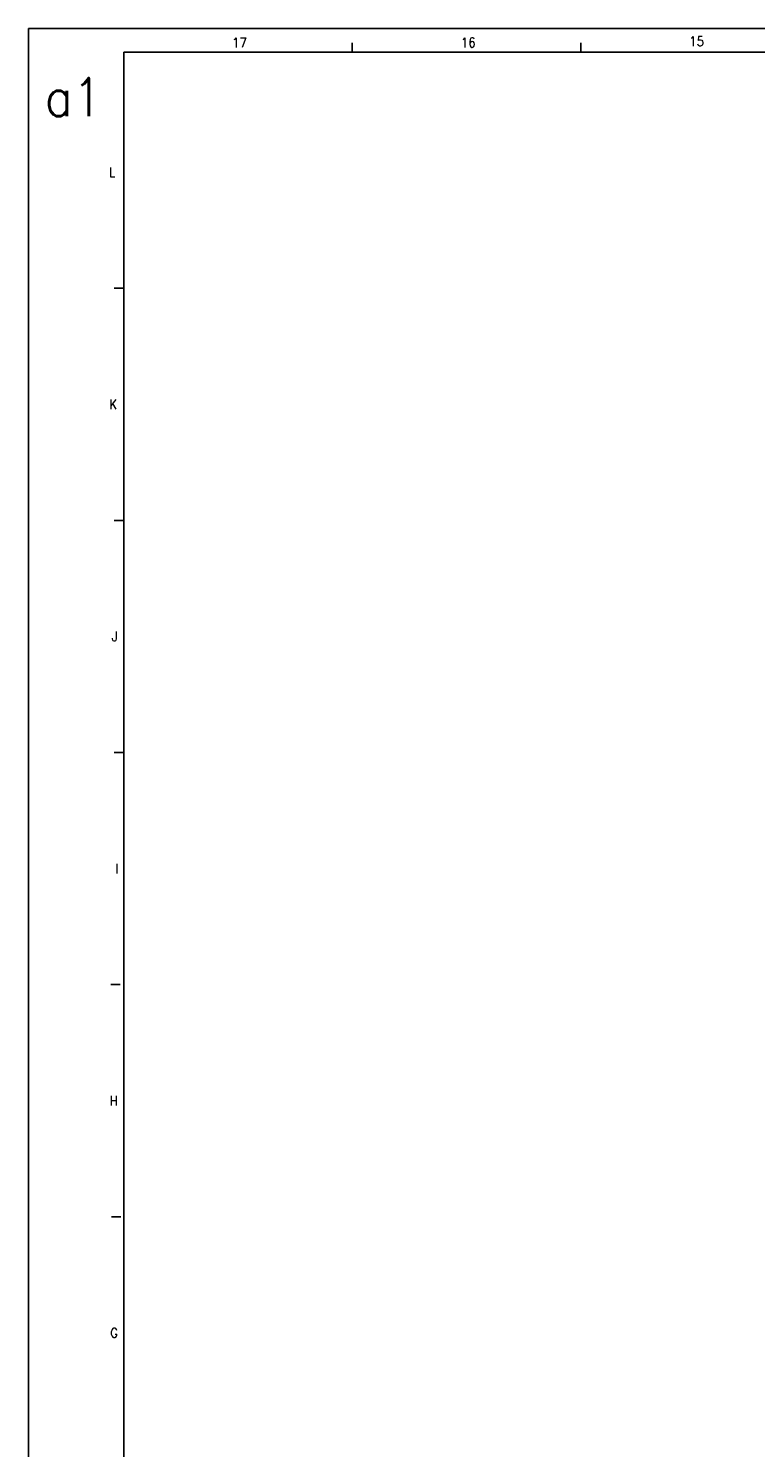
# Model space of a CAD drawing. Header units: millimetres. Extents: x -746 to 1006, y -92 to 517.
# Tile 5 of 59: x -746 to -593, y 204 to 502. Entities that reach past the tile are written whole.
import ezdxf

# ---------------------------------------------------------------- set-up
doc = ezdxf.new("R2010")
doc.units = ezdxf.units.MM
doc.layers.add('1', color=7, linetype='Continuous')
doc.styles.add('CONVERTER_12', font='txt.shx', dxfattribs={"width": 0.9})

# ---------------------------------------------------------------- blocks, each defined once
blk = doc.blocks.new('_A1', base_point=(89.41, -87.22))
at = {"layer": '1', "color": 2, "linetype": 'Continuous'}
for p, q in [((94.41, 501.78), (-745.59, 501.78)), ((-745.59, 501.78), (-745.59, -92.22)), ((-677.65, 498.78), (-677.65, 496.78)), ((-629.7, 498.78), (-629.7, 496.78)), ((-725.59, 447.32), (-727.59, 447.32)), ((-725.59, 398.65), (-727.59, 398.65)), ((-725.59, 349.98), (-727.59, 349.98)), ((-726.32, 301.32), (-728.32, 301.32)), ((-726.16, 252.65), (-728.16, 252.65))]:
    blk.add_line(p, q, dxfattribs=at)
at = {"layer": '1', "color": 7, "linetype": 'Continuous'}
for p, q in [((89.41, 496.78), (-725.59, 496.78)), ((-725.59, 496.78), (-725.59, -87.22))]:
    blk.add_line(p, q, dxfattribs=at)
at = {"layer": '1', "color": 2, "char_height": 2, "attachment_point": 4, "line_spacing_factor": 1.20048, "style": 'CONVERTER_12'}
for s, insert in [('17', (-702.86, 498.81)), ('16', (-654.87, 498.81)), ('15', (-606.98, 499.08)), ('L', (-728.7, 471.65)), ('K', (-728.62, 422.98)), ('J', (-728.09, 374.32)), ('I', (-727.32, 325.65)), ('H', (-728.53, 276.98)), ('G', (-728.42, 228.32))]:
    blk.add_mtext(s, dxfattribs=dict(at, insert=insert))
at = {"layer": '1', "color": 6, "insert": (-742.18, 487.36), "char_height": 8, "attachment_point": 4, "line_spacing_factor": 1.20048, "style": 'CONVERTER_12'}
blk.add_mtext('a1', dxfattribs=at)

msp = doc.modelspace()

# ---------------------------------------------------------------- block references
msp.add_blockref('_A1', (89.41, -87.22))

doc.saveas('drawing.dxf')
